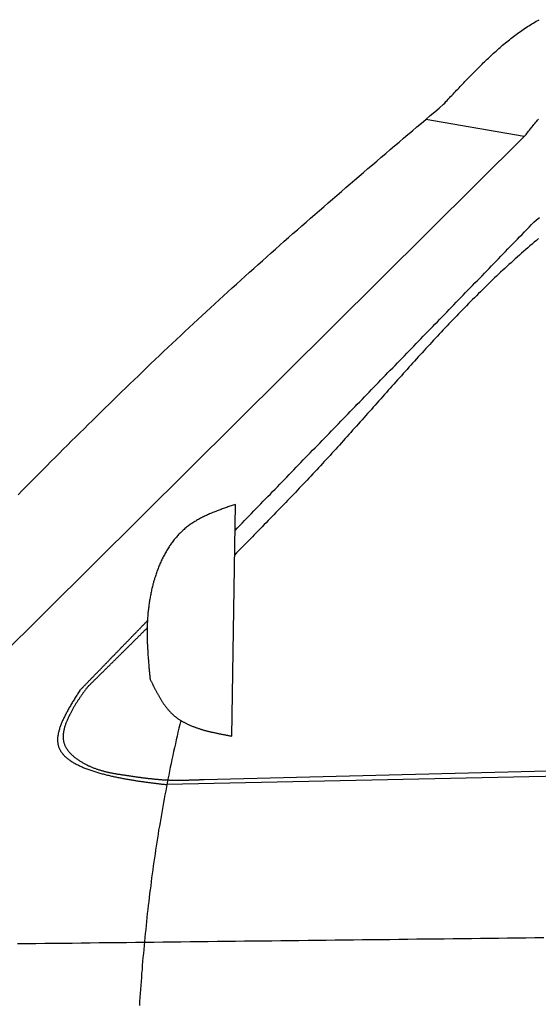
# Model space of a CAD drawing. Extents: x 1073 to 6773, y 5741 to 12416.
# Tile 34 of 55: x 2524 to 3063, y 9082 to 10107. Entities that reach past the tile are written whole.
import ezdxf

# ---------------------------------------------------------------- set-up
doc = ezdxf.new("R2010")
doc.units = 0
doc.layers.add('CAR', color=10, linetype='CONTINUOUS')

msp = doc.modelspace()

# ---------------------------------------------------------------- linework, layer by layer
at = {"layer": 'CAR'}
for p, q in [((3048.4, 9985), (2946, 10002.9)), ((2383, 9324.7), (3048.4, 9985)), ((2744.1, 9361.2), (2748, 9602.3)), ((4447.6, 9349.3), (2676.6, 9310.7)), ((2715.5, 9316.1), (3747.8, 9341.7))]:
    msp.add_line(p, q, dxfattribs=at)
for points in [[(2964.5, 10018.7, 0), (2965.8, 10020, 0), (2967, 10021.4, 0), (2968.2, 10022.7, 0), (2969.4, 10024, 0), (2970.7, 10025.3, 0), (2971.9, 10026.6, 0), (2973.2, 10027.9, 0), (2974.4, 10029.3, 0), (2975.6, 10030.6, 0), (2976.9, 10031.9, 0), (2978.1, 10033.2, 0), (2979.3, 10034.5, 0), (2980.6, 10035.8, 0), (2981.8, 10037.1, 0), (2983.1, 10038.4, 0), (2984.3, 10039.7, 0), (2985.6, 10041, 0), (2986.8, 10042.4, 0), (2988.1, 10043.7, 0), (2989.3, 10045, 0), (2990.6, 10046.3, 0), (2991.8, 10047.6, 0), (2993.1, 10048.8, 0), (2994.4, 10050.1, 0), (2995.7, 10051.4, 0), (2996.9, 10052.7, 0), (2998.2, 10054, 0), (2999.5, 10055.3, 0), (3000.8, 10056.6, 0), (3002.1, 10057.9, 0), (3003.3, 10059.1, 0), (3004.6, 10060.4, 0), (3005.9, 10061.7, 0), (3007.2, 10062.9, 0), (3008.6, 10064.2, 0), (3009.9, 10065.5, 0), (3011.2, 10066.7, 0), (3012.5, 10068, 0), (3013.8, 10069.2, 0), (3015.2, 10070.5, 0), (3016.5, 10071.7, 0), (3017.9, 10072.9, 0), (3019.2, 10074.1, 0), (3020.6, 10075.4, 0), (3021.9, 10076.6, 0), (3023.3, 10077.8, 0), (3024.7, 10079, 0), (3026, 10080.1, 0), (3027.4, 10081.3, 0), (3028.8, 10082.5, 0), (3030.2, 10083.6, 0), (3031.6, 10084.8, 0), (3033, 10085.9, 0), (3034.4, 10087, 0), (3035.8, 10088.1, 0), (3037.3, 10089.2, 0), (3038.7, 10090.3, 0), (3040.1, 10091.4, 0), (3041.6, 10092.5, 0), (3043, 10093.5, 0), (3044.5, 10094.5, 0), (3045.9, 10095.6, 0), (3047.4, 10096.6, 0), (3048.9, 10097.6, 0), (3050.4, 10098.5, 0), (3051.9, 10099.5, 0), (3053.4, 10100.4, 0), (3054.9, 10101.4, 0), (3056.4, 10102.3, 0), (3057.9, 10103.2, 0), (3059.4, 10104.1, 0), (3061, 10105, 0), (3062.5, 10105.8, 0), (3064.1, 10106.7, 0)], [(2521.8, 9612.3, 0), (2526.1, 9616.6, 0), (2530.3, 9621, 0), (2534.6, 9625.3, 0), (2538.9, 9629.6, 0), (2543.2, 9633.9, 0), (2547.5, 9638.2, 0), (2551.7, 9642.5, 0), (2556, 9646.8, 0), (2560.3, 9651.1, 0), (2564.6, 9655.4, 0), (2568.9, 9659.7, 0), (2573.2, 9664, 0), (2577.5, 9668.3, 0), (2581.8, 9672.5, 0), (2586.2, 9676.8, 0), (2590.5, 9681.1, 0), (2594.8, 9685.4, 0), (2599.1, 9689.6, 0), (2603.4, 9693.9, 0), (2607.8, 9698.1, 0), (2612.1, 9702.4, 0), (2616.5, 9706.6, 0), (2620.8, 9710.9, 0), (2625.2, 9715.1, 0), (2629.5, 9719.3, 0), (2633.9, 9723.5, 0), (2638.2, 9727.8, 0), (2642.6, 9732, 0), (2647, 9736.2, 0), (2651.4, 9740.4, 0), (2655.8, 9744.6, 0), (2660.1, 9748.8, 0), (2664.5, 9753, 0), (2668.9, 9757.2, 0), (2673.3, 9761.3, 0), (2677.7, 9765.5, 0), (2682.2, 9769.7, 0), (2686.6, 9773.9, 0), (2691, 9778, 0), (2695.4, 9782.2, 0), (2699.8, 9786.3, 0), (2704.3, 9790.5, 0), (2708.7, 9794.6, 0), (2713.2, 9798.7, 0), (2717.6, 9802.8, 0), (2722.1, 9807, 0), (2726.6, 9811.1, 0), (2731, 9815.2, 0), (2735.5, 9819.3, 0), (2740, 9823.4, 0), (2744.5, 9827.5, 0), (2749, 9831.5, 0), (2753.5, 9835.6, 0), (2758, 9839.7, 0), (2762.5, 9843.8, 0), (2767, 9847.8, 0), (2771.5, 9851.9, 0), (2776, 9855.9, 0), (2780.6, 9860, 0), (2785.1, 9864, 0), (2789.6, 9868, 0), (2794.2, 9872, 0), (2798.7, 9876.1, 0), (2803.3, 9880.1, 0), (2807.8, 9884.1, 0), (2812.4, 9888.1, 0), (2817, 9892.1, 0), (2821.6, 9896.1, 0), (2826.1, 9900.1, 0), (2830.7, 9904.1, 0), (2835.3, 9908.1, 0), (2839.9, 9912.1, 0), (2844.5, 9916, 0), (2849.1, 9920, 0), (2853.7, 9924, 0), (2858.2, 9928, 0), (2862.8, 9931.9, 0), (2867.4, 9935.9, 0), (2872.1, 9939.9, 0), (2876.7, 9943.8, 0), (2881.3, 9947.8, 0), (2885.9, 9951.7, 0), (2890.5, 9955.7, 0), (2895.1, 9959.6, 0), (2899.7, 9963.6, 0), (2904.4, 9967.5, 0), (2909, 9971.5, 0), (2913.6, 9975.4, 0), (2918.2, 9979.4, 0), (2922.9, 9983.3, 0), (2927.5, 9987.2, 0), (2932.1, 9991.2, 0), (2936.7, 9995.1, 0), (2941.4, 9999, 0), (2946, 10003, 0), (2950.6, 10006.9, 0), (2955.3, 10010.8, 0), (2959.9, 10014.8, 0), (2964.5, 10018.7, 0)], [(3048.4, 9985, 0), (3049.3, 9986.1, 0), (3050.3, 9987.3, 0), (3051.2, 9988.4, 0), (3052.1, 9989.6, 0), (3053, 9990.7, 0), (3053.9, 9991.9, 0), (3054.9, 9993, 0), (3055.8, 9994.2, 0), (3056.7, 9995.3, 0), (3057.7, 9996.5, 0), (3058.6, 9997.6, 0), (3059.5, 9998.8, 0), (3060.4, 9999.9, 0), (3061.4, 10001, 0), (3062.3, 10002.2, 0), (3063.2, 10003.3, 0)], [(3058.4, 9895.9, 0), (3061.3, 9898.3, 0), (3064.2, 9900.7, 0)], [(2747.6, 9575.3, 0), (2750, 9577.8, 0), (2752.5, 9580.3, 0), (2754.9, 9582.8, 0), (2757.3, 9585.4, 0), (2759.8, 9587.9, 0), (2762.2, 9590.4, 0), (2764.7, 9592.9, 0), (2767.1, 9595.5, 0), (2769.6, 9598, 0), (2772, 9600.5, 0), (2774.5, 9603, 0), (2776.9, 9605.5, 0), (2779.4, 9608.1, 0), (2781.8, 9610.6, 0), (2784.3, 9613.1, 0), (2786.7, 9615.6, 0), (2789.2, 9618.2, 0), (2791.6, 9620.7, 0), (2794.1, 9623.2, 0), (2796.5, 9625.8, 0), (2799, 9628.3, 0), (2801.4, 9630.8, 0), (2803.9, 9633.3, 0), (2806.3, 9635.9, 0), (2808.8, 9638.4, 0), (2811.2, 9640.9, 0), (2813.7, 9643.4, 0), (2816.1, 9646, 0), (2818.6, 9648.5, 0), (2821, 9651, 0), (2823.4, 9653.5, 0), (2825.9, 9656, 0), (2828.3, 9658.6, 0), (2830.8, 9661.1, 0), (2833.2, 9663.6, 0), (2835.7, 9666.1, 0), (2838.1, 9668.7, 0), (2840.6, 9671.2, 0), (2843, 9673.7, 0), (2845.5, 9676.2, 0), (2847.9, 9678.8, 0), (2850.4, 9681.3, 0), (2852.8, 9683.8, 0), (2855.3, 9686.3, 0), (2857.7, 9688.9, 0), (2860.2, 9691.4, 0), (2862.6, 9693.9, 0), (2865.1, 9696.4, 0), (2867.5, 9699, 0), (2869.9, 9701.5, 0), (2872.4, 9704, 0), (2874.8, 9706.5, 0), (2877.3, 9709.1, 0), (2879.7, 9711.6, 0), (2882.2, 9714.1, 0), (2884.6, 9716.6, 0), (2887.1, 9719.2, 0), (2889.5, 9721.7, 0), (2892, 9724.2, 0), (2894.4, 9726.7, 0), (2896.9, 9729.3, 0), (2899.3, 9731.8, 0), (2901.8, 9734.3, 0), (2904.2, 9736.8, 0), (2906.7, 9739.4, 0), (2909.1, 9741.9, 0), (2911.6, 9744.4, 0), (2914, 9746.9, 0), (2916.5, 9749.5, 0), (2918.9, 9752, 0), (2921.3, 9754.5, 0), (2923.8, 9757, 0), (2926.2, 9759.5, 0), (2928.7, 9762.1, 0), (2931.1, 9764.6, 0), (2933.6, 9767.1, 0), (2936, 9769.6, 0), (2938.5, 9772.2, 0), (2940.9, 9774.7, 0), (2943.4, 9777.2, 0), (2945.8, 9779.8, 0), (2948.3, 9782.3, 0), (2950.7, 9784.8, 0), (2953.2, 9787.3, 0), (2955.6, 9789.8, 0), (2958.1, 9792.4, 0), (2960.5, 9794.9, 0), (2963, 9797.4, 0), (2965.4, 9799.9, 0), (2967.9, 9802.5, 0), (2970.3, 9805, 0), (2972.8, 9807.5, 0), (2975.2, 9810, 0), (2977.7, 9812.6, 0), (2980.1, 9815.1, 0), (2982.6, 9817.6, 0), (2985, 9820.1, 0), (2987.4, 9822.7, 0), (2989.9, 9825.2, 0), (2992.3, 9827.7, 0), (2994.8, 9830.2, 0), (2997.2, 9832.8, 0), (2999.7, 9835.3, 0), (3002.1, 9837.8, 0), (3004.6, 9840.3, 0), (3007, 9842.9, 0), (3009.5, 9845.4, 0), (3011.9, 9847.9, 0), (3014.4, 9850.4, 0), (3016.8, 9853, 0), (3019.3, 9855.5, 0), (3021.7, 9858, 0), (3024.2, 9860.5, 0), (3026.6, 9863.1, 0), (3029.1, 9865.6, 0), (3031.5, 9868.1, 0), (3033.9, 9870.6, 0), (3036.4, 9873.1, 0), (3038.8, 9875.7, 0), (3041.3, 9878.2, 0), (3043.7, 9880.7, 0), (3046.2, 9883.2, 0), (3048.6, 9885.8, 0), (3051.1, 9888.3, 0), (3053.5, 9890.8, 0), (3056, 9893.4, 0), (3058.4, 9895.9, 0)], [(3063.4, 9878.9, 0), (3061.2, 9877, 0), (3058.9, 9875.1, 0), (3056.7, 9873.2, 0), (3054.4, 9871.3, 0), (3052.2, 9869.4, 0), (3050, 9867.5, 0), (3047.8, 9865.5, 0), (3045.6, 9863.6, 0), (3043.4, 9861.7, 0), (3041.2, 9859.7, 0), (3039, 9857.8, 0), (3036.8, 9855.8, 0), (3034.7, 9853.8, 0), (3032.5, 9851.9, 0), (3030.3, 9849.9, 0), (3028.2, 9847.9, 0), (3026.1, 9845.9, 0), (3023.9, 9843.9, 0), (3021.8, 9841.9, 0), (3019.6, 9839.9, 0), (3017.5, 9837.9, 0), (3015.4, 9835.9, 0), (3013.3, 9833.8, 0), (3011.2, 9831.8, 0), (3009.1, 9829.8, 0), (3007, 9827.7, 0), (3004.9, 9825.7, 0), (3002.8, 9823.6, 0), (3000.7, 9821.6, 0), (2998.7, 9819.5, 0), (2996.6, 9817.4, 0), (2994.5, 9815.4, 0), (2992.5, 9813.3, 0), (2990.4, 9811.2, 0), (2988.4, 9809.1, 0), (2986.3, 9807, 0), (2984.3, 9804.9, 0), (2982.2, 9802.8, 0), (2980.2, 9800.7, 0), (2978.2, 9798.6, 0), (2976.1, 9796.5, 0), (2974.1, 9794.4, 0), (2972.1, 9792.3, 0), (2970.1, 9790.2, 0), (2968.1, 9788, 0), (2966.1, 9785.9, 0), (2964.1, 9783.8, 0), (2962.1, 9781.6, 0), (2960.1, 9779.5, 0), (2958.1, 9777.4, 0), (2956.1, 9775.2, 0), (2954.1, 9773.1, 0), (2952.1, 9770.9, 0), (2950.1, 9768.8, 0), (2948.1, 9766.6, 0), (2946.1, 9764.5, 0), (2944.2, 9762.3, 0), (2942.2, 9760.1, 0), (2940.2, 9758, 0), (2938.2, 9755.8, 0), (2936.3, 9753.6, 0), (2934.3, 9751.5, 0), (2932.3, 9749.3, 0), (2930.4, 9747.1, 0), (2928.4, 9745, 0), (2926.5, 9742.8, 0), (2924.5, 9740.6, 0), (2922.6, 9738.4, 0), (2920.6, 9736.2, 0), (2918.6, 9734.1, 0), (2916.7, 9731.9, 0), (2914.7, 9729.7, 0), (2912.8, 9727.5, 0), (2910.8, 9725.3, 0), (2908.9, 9723.1, 0), (2906.9, 9721, 0), (2905, 9718.8, 0), (2903, 9716.6, 0), (2901.1, 9714.4, 0), (2899.2, 9712.2, 0), (2897.2, 9710, 0), (2895.2, 9707.8, 0), (2893.3, 9705.6, 0), (2891.4, 9703.4, 0), (2889.4, 9701.2, 0), (2887.5, 9699.1, 0), (2885.5, 9696.9, 0), (2883.6, 9694.7, 0), (2881.6, 9692.5, 0), (2879.7, 9690.3, 0), (2877.7, 9688.1, 0), (2875.8, 9685.9, 0), (2873.8, 9683.8, 0), (2871.9, 9681.6, 0), (2869.9, 9679.4, 0), (2868, 9677.2, 0), (2866, 9675, 0), (2864.1, 9672.9, 0), (2862.1, 9670.7, 0), (2860.1, 9668.5, 0), (2858.2, 9666.3, 0), (2856.2, 9664.1, 0), (2854.2, 9662, 0), (2852.3, 9659.8, 0), (2850.3, 9657.6, 0), (2848.3, 9655.5, 0), (2846.4, 9653.3, 0), (2844.4, 9651.2, 0), (2842.4, 9649, 0), (2840.4, 9646.9, 0), (2838.4, 9644.7, 0), (2836.4, 9642.5, 0), (2834.5, 9640.4, 0), (2832.5, 9638.2, 0), (2830.5, 9636.1, 0), (2828.5, 9634, 0), (2826.5, 9631.8, 0), (2824.5, 9629.7, 0), (2822.5, 9627.6, 0), (2820.5, 9625.4, 0), (2818.5, 9623.3, 0), (2816.4, 9621.2, 0), (2814.4, 9619.1, 0), (2812.4, 9617, 0), (2810.4, 9614.8, 0), (2808.4, 9612.7, 0), (2806.3, 9610.6, 0), (2804.3, 9608.5, 0), (2802.3, 9606.4, 0), (2800.3, 9604.3, 0), (2798.2, 9602.2, 0), (2796.2, 9600, 0), (2794.2, 9598, 0), (2792.2, 9595.8, 0), (2790.1, 9593.7, 0), (2788.1, 9591.6, 0), (2786, 9589.5, 0), (2784, 9587.5, 0), (2782, 9585.4, 0), (2779.9, 9583.2, 0), (2777.9, 9581.2, 0), (2775.8, 9579.1, 0), (2773.8, 9577, 0), (2771.7, 9574.9, 0), (2769.7, 9572.8, 0), (2767.6, 9570.7, 0), (2765.6, 9568.6, 0), (2763.6, 9566.5, 0), (2761.5, 9564.4, 0), (2759.4, 9562.4, 0), (2757.4, 9560.3, 0), (2755.3, 9558.2, 0), (2753.3, 9556.1, 0), (2751.2, 9554, 0), (2749.2, 9551.9, 0), (2747.2, 9549.8, 0)], [(2748, 9602.3, 0), (2746.9, 9601.9, 0), (2745.7, 9601.5, 0), (2744.6, 9601.1, 0), (2743.4, 9600.8, 0), (2742.3, 9600.4, 0), (2741.2, 9600, 0), (2740, 9599.6, 0), (2738.9, 9599.2, 0), (2737.8, 9598.8, 0), (2736.6, 9598.4, 0), (2735.5, 9598, 0), (2734.3, 9597.6, 0), (2733.2, 9597.1, 0), (2732.1, 9596.7, 0), (2731, 9596.3, 0), (2729.9, 9595.9, 0), (2728.8, 9595.5, 0), (2727.7, 9595, 0), (2726.5, 9594.6, 0), (2725.4, 9594.2, 0), (2724.3, 9593.7, 0), (2723.2, 9593.3, 0), (2722.2, 9592.8, 0), (2721.1, 9592.3, 0), (2720, 9591.9, 0), (2718.9, 9591.4, 0), (2717.9, 9590.9, 0), (2716.8, 9590.4, 0), (2715.8, 9589.9, 0), (2714.7, 9589.4, 0), (2713.7, 9588.9, 0), (2712.6, 9588.4, 0), (2711.6, 9587.8, 0), (2710.6, 9587.3, 0), (2709.6, 9586.7, 0), (2708.6, 9586.1, 0), (2707.6, 9585.6, 0), (2706.6, 9585, 0), (2705.6, 9584.4, 0), (2704.6, 9583.8, 0), (2703.7, 9583.2, 0), (2702.7, 9582.5, 0), (2701.8, 9581.9, 0), (2700.8, 9581.3, 0), (2699.9, 9580.6, 0), (2699, 9579.9, 0), (2698.1, 9579.2, 0), (2697.2, 9578.5, 0), (2696.3, 9577.8, 0), (2695.4, 9577.1, 0), (2694.6, 9576.3, 0), (2693.7, 9575.6, 0), (2692.9, 9574.8, 0), (2692.1, 9574, 0), (2691.2, 9573.2, 0), (2690.4, 9572.4, 0), (2689.6, 9571.6, 0), (2688.8, 9570.8, 0), (2688.1, 9570, 0), (2687.3, 9569.1, 0), (2686.5, 9568.2, 0), (2685.8, 9567.4, 0), (2685, 9566.5, 0), (2684.3, 9565.6, 0), (2683.6, 9564.6, 0), (2682.9, 9563.7, 0), (2682.2, 9562.8, 0), (2681.5, 9561.9, 0), (2680.8, 9560.9, 0), (2680.2, 9560, 0), (2679.5, 9559, 0), (2678.9, 9558, 0), (2678.2, 9557, 0), (2677.6, 9556, 0), (2677, 9555, 0), (2676.4, 9554, 0), (2675.8, 9553, 0), (2675.2, 9551.9, 0), (2674.6, 9550.9, 0), (2674.1, 9549.9, 0), (2673.5, 9548.8, 0), (2672.9, 9547.7, 0), (2672.4, 9546.7, 0), (2671.9, 9545.6, 0), (2671.3, 9544.5, 0), (2670.8, 9543.4, 0), (2670.3, 9542.3, 0), (2669.8, 9541.2, 0), (2669.4, 9540.1, 0), (2668.9, 9539, 0), (2668.4, 9537.9, 0), (2668, 9536.8, 0), (2667.5, 9535.6, 0), (2667.1, 9534.5, 0), (2666.7, 9533.4, 0), (2666.2, 9532.2, 0), (2665.8, 9531, 0), (2665.4, 9529.9, 0), (2665.1, 9528.7, 0), (2664.7, 9527.6, 0), (2664.3, 9526.4, 0), (2663.9, 9525.2, 0), (2663.6, 9524.1, 0), (2663.2, 9522.9, 0), (2662.9, 9521.7, 0), (2662.6, 9520.5, 0), (2662.2, 9519.3, 0), (2661.9, 9518.2, 0), (2661.6, 9517, 0), (2661.3, 9515.8, 0), (2661.1, 9514.6, 0), (2660.8, 9513.4, 0), (2660.5, 9512.2, 0), (2660.3, 9511, 0), (2660, 9509.8, 0), (2659.8, 9508.6, 0), (2659.5, 9507.4, 0), (2659.3, 9506.2, 0), (2659.1, 9505, 0), (2658.9, 9503.8, 0), (2658.7, 9502.6, 0), (2658.5, 9501.4, 0), (2658.3, 9500.2, 0), (2658.1, 9499, 0), (2658, 9497.8, 0), (2657.8, 9496.6, 0), (2657.7, 9495.4, 0), (2657.5, 9494.2, 0), (2657.4, 9493, 0), (2657.2, 9491.8, 0), (2657.1, 9490.6, 0), (2657, 9489.5, 0), (2656.9, 9488.3, 0), (2656.8, 9487.1, 0), (2656.7, 9485.9, 0), (2656.6, 9484.7, 0), (2656.6, 9483.5, 0), (2656.5, 9482.3, 0), (2656.4, 9481.2, 0), (2656.4, 9480, 0), (2656.3, 9478.8, 0), (2656.3, 9477.6, 0), (2656.2, 9476.4, 0), (2656.2, 9475.3, 0), (2656.2, 9474.1, 0), (2656.1, 9472.9, 0), (2656.1, 9471.8, 0), (2656.1, 9470.6, 0), (2656.1, 9469.4, 0), (2656.1, 9468.2, 0), (2656.1, 9467.1, 0), (2656.1, 9465.9, 0), (2656.1, 9464.7, 0), (2656.2, 9463.6, 0), (2656.2, 9462.4, 0), (2656.2, 9461.2, 0), (2656.2, 9460.1, 0), (2656.3, 9458.9, 0), (2656.3, 9457.7, 0), (2656.4, 9456.6, 0), (2656.4, 9455.4, 0), (2656.5, 9454.2, 0), (2656.5, 9453.1, 0), (2656.6, 9451.9, 0), (2656.7, 9450.8, 0), (2656.7, 9449.6, 0), (2656.8, 9448.5, 0), (2656.9, 9447.3, 0), (2656.9, 9446.1, 0), (2657, 9445, 0), (2657.1, 9443.8, 0), (2657.2, 9442.7, 0), (2657.3, 9441.5, 0), (2657.4, 9440.4, 0), (2657.4, 9439.2, 0), (2657.5, 9438, 0), (2657.6, 9436.9, 0), (2657.7, 9435.7, 0), (2657.8, 9434.6, 0), (2657.9, 9433.4, 0), (2658, 9432.3, 0), (2658.1, 9431.1, 0), (2658.2, 9430, 0), (2658.3, 9428.8, 0), (2658.4, 9427.7, 0), (2658.5, 9426.5, 0), (2658.7, 9425.4, 0), (2658.8, 9424.2, 0), (2658.9, 9423, 0), (2659, 9421.9, 0), (2659.1, 9420.7, 0)], [(2586, 9408.6, 0), (2586.5, 9409.2, 0), (2587.1, 9409.7, 0), (2587.6, 9410.3, 0), (2588.2, 9410.9, 0), (2588.7, 9411.5, 0), (2589.3, 9412, 0), (2589.8, 9412.6, 0), (2590.4, 9413.2, 0), (2591, 9413.7, 0), (2591.5, 9414.3, 0), (2592.1, 9414.9, 0), (2592.6, 9415.5, 0), (2593.2, 9416, 0), (2593.7, 9416.6, 0), (2594.3, 9417.2, 0), (2594.8, 9417.8, 0), (2595.4, 9418.3, 0), (2595.9, 9418.9, 0), (2596.5, 9419.5, 0), (2597.1, 9420, 0), (2597.6, 9420.6, 0), (2598.2, 9421.2, 0), (2598.7, 9421.8, 0), (2599.3, 9422.3, 0), (2599.8, 9422.9, 0), (2600.4, 9423.5, 0), (2600.9, 9424, 0), (2601.5, 9424.6, 0), (2602.1, 9425.2, 0), (2602.6, 9425.8, 0), (2603.2, 9426.3, 0), (2603.7, 9426.9, 0), (2604.3, 9427.5, 0), (2604.8, 9428, 0), (2605.4, 9428.6, 0), (2605.9, 9429.2, 0), (2606.5, 9429.8, 0), (2607.1, 9430.3, 0), (2607.6, 9430.9, 0), (2608.2, 9431.5, 0), (2608.7, 9432, 0), (2609.3, 9432.6, 0), (2609.8, 9433.2, 0), (2610.4, 9433.8, 0), (2610.9, 9434.3, 0), (2611.5, 9434.9, 0), (2612, 9435.5, 0), (2612.6, 9436.1, 0), (2613.2, 9436.6, 0), (2613.7, 9437.2, 0), (2614.3, 9437.8, 0), (2614.8, 9438.4, 0), (2615.4, 9438.9, 0), (2615.9, 9439.5, 0), (2616.5, 9440.1, 0), (2617, 9440.6, 0), (2617.6, 9441.2, 0), (2618.1, 9441.8, 0), (2618.7, 9442.4, 0), (2619.2, 9442.9, 0), (2619.8, 9443.5, 0), (2620.4, 9444.1, 0), (2620.9, 9444.6, 0), (2621.5, 9445.2, 0), (2622, 9445.8, 0), (2622.6, 9446.4, 0), (2623.1, 9446.9, 0), (2623.7, 9447.5, 0), (2624.2, 9448.1, 0), (2624.8, 9448.6, 0), (2625.3, 9449.2, 0), (2625.9, 9449.8, 0), (2626.5, 9450.4, 0), (2627, 9450.9, 0), (2627.6, 9451.5, 0), (2628.1, 9452.1, 0), (2628.7, 9452.6, 0), (2629.2, 9453.2, 0), (2629.8, 9453.8, 0), (2630.3, 9454.4, 0), (2630.9, 9454.9, 0), (2631.5, 9455.5, 0), (2632, 9456.1, 0), (2632.6, 9456.7, 0), (2633.1, 9457.2, 0), (2633.7, 9457.8, 0), (2634.2, 9458.4, 0), (2634.8, 9459, 0), (2635.3, 9459.5, 0), (2635.9, 9460.1, 0), (2636.4, 9460.7, 0), (2637, 9461.2, 0), (2637.6, 9461.8, 0), (2638.1, 9462.4, 0), (2638.7, 9463, 0), (2639.2, 9463.5, 0), (2639.8, 9464.1, 0), (2640.3, 9464.7, 0), (2640.9, 9465.2, 0), (2641.4, 9465.8, 0), (2642, 9466.4, 0), (2642.6, 9467, 0), (2643.1, 9467.5, 0), (2643.7, 9468.1, 0), (2644.2, 9468.7, 0), (2644.8, 9469.2, 0), (2645.3, 9469.8, 0), (2645.9, 9470.4, 0), (2646.4, 9471, 0), (2647, 9471.5, 0), (2647.6, 9472.1, 0), (2648.1, 9472.7, 0), (2648.7, 9473.2, 0), (2649.2, 9473.8, 0), (2649.8, 9474.4, 0), (2650.3, 9475, 0), (2650.9, 9475.5, 0), (2651.4, 9476.1, 0), (2652, 9476.7, 0), (2652.5, 9477.3, 0), (2653.1, 9477.8, 0), (2653.7, 9478.4, 0), (2654.2, 9479, 0), (2654.8, 9479.5, 0), (2655.3, 9480.1, 0), (2655.9, 9480.7, 0), (2656.4, 9481.3, 0)], [(2593.7, 9411.8, 0), (2594, 9412.2, 0), (2594.4, 9412.6, 0), (2594.8, 9413, 0), (2595.2, 9413.3, 0), (2595.6, 9413.7, 0), (2596, 9414.1, 0), (2596.4, 9414.5, 0), (2596.8, 9414.9, 0), (2597.2, 9415.3, 0), (2597.6, 9415.7, 0), (2598, 9416.1, 0), (2598.4, 9416.5, 0), (2598.8, 9416.8, 0), (2599.2, 9417.2, 0), (2599.6, 9417.6, 0), (2599.9, 9418, 0), (2600.3, 9418.4, 0), (2600.7, 9418.8, 0), (2601.1, 9419.2, 0), (2601.5, 9419.6, 0), (2601.9, 9420, 0), (2602.3, 9420.3, 0), (2602.7, 9420.7, 0), (2603.1, 9421.1, 0), (2603.5, 9421.5, 0), (2603.9, 9421.9, 0), (2604.3, 9422.3, 0), (2604.7, 9422.7, 0), (2605.1, 9423.1, 0), (2605.5, 9423.5, 0), (2605.9, 9423.8, 0), (2606.2, 9424.2, 0), (2606.7, 9424.6, 0), (2607, 9425, 0), (2607.4, 9425.4, 0), (2607.8, 9425.8, 0), (2608.2, 9426.2, 0), (2608.6, 9426.6, 0), (2609, 9427, 0), (2609.4, 9427.4, 0), (2609.8, 9427.7, 0), (2610.2, 9428.1, 0), (2610.6, 9428.5, 0), (2611, 9428.9, 0), (2611.4, 9429.3, 0), (2611.8, 9429.7, 0), (2612.2, 9430.1, 0), (2612.6, 9430.5, 0), (2612.9, 9430.9, 0), (2613.3, 9431.2, 0), (2613.7, 9431.6, 0), (2614.1, 9432, 0), (2614.5, 9432.4, 0), (2614.9, 9432.8, 0), (2615.3, 9433.2, 0), (2615.7, 9433.6, 0), (2616.1, 9434, 0), (2616.5, 9434.4, 0), (2616.9, 9434.7, 0), (2617.3, 9435.1, 0), (2617.7, 9435.5, 0), (2618.1, 9435.9, 0), (2618.5, 9436.3, 0), (2618.8, 9436.7, 0), (2619.2, 9437.1, 0), (2619.6, 9437.5, 0), (2620, 9437.9, 0), (2620.4, 9438.2, 0), (2620.8, 9438.6, 0), (2621.2, 9439, 0), (2621.6, 9439.4, 0), (2622, 9439.8, 0), (2622.4, 9440.2, 0), (2622.8, 9440.6, 0), (2623.2, 9441, 0), (2623.6, 9441.4, 0), (2624, 9441.8, 0), (2624.4, 9442.1, 0), (2624.8, 9442.5, 0), (2625.1, 9442.9, 0), (2625.5, 9443.3, 0), (2625.9, 9443.7, 0), (2626.3, 9444.1, 0), (2626.7, 9444.5, 0), (2627.1, 9444.9, 0), (2627.5, 9445.3, 0), (2627.9, 9445.6, 0), (2628.3, 9446, 0), (2628.7, 9446.4, 0), (2629.1, 9446.8, 0), (2629.5, 9447.2, 0), (2629.9, 9447.6, 0), (2630.2, 9448, 0), (2630.7, 9448.4, 0), (2631, 9448.8, 0), (2631.4, 9449.1, 0), (2631.8, 9449.5, 0), (2632.2, 9449.9, 0), (2632.6, 9450.3, 0), (2633, 9450.7, 0), (2633.4, 9451.1, 0), (2633.8, 9451.5, 0), (2634.2, 9451.9, 0), (2634.6, 9452.3, 0), (2635, 9452.7, 0), (2635.4, 9453, 0), (2635.8, 9453.4, 0), (2636.2, 9453.8, 0), (2636.5, 9454.2, 0), (2636.9, 9454.6, 0), (2637.3, 9455, 0), (2637.7, 9455.4, 0), (2638.1, 9455.8, 0), (2638.5, 9456.2, 0), (2638.9, 9456.6, 0), (2639.3, 9457, 0), (2639.7, 9457.3, 0), (2640.1, 9457.7, 0), (2640.5, 9458.1, 0), (2640.9, 9458.5, 0), (2641.2, 9458.9, 0), (2641.6, 9459.3, 0), (2642, 9459.7, 0), (2642.4, 9460.1, 0), (2642.8, 9460.5, 0), (2643.2, 9460.9, 0), (2643.6, 9461.2, 0), (2644, 9461.6, 0), (2644.4, 9462, 0), (2644.8, 9462.4, 0), (2645.2, 9462.8, 0), (2645.6, 9463.2, 0), (2646, 9463.6, 0), (2646.3, 9464, 0), (2646.7, 9464.4, 0), (2647.1, 9464.8, 0), (2647.5, 9465.1, 0), (2647.9, 9465.5, 0), (2648.3, 9465.9, 0), (2648.7, 9466.3, 0), (2649.1, 9466.7, 0), (2649.5, 9467.1, 0), (2649.9, 9467.5, 0), (2650.3, 9467.9, 0), (2650.7, 9468.3, 0), (2651.1, 9468.7, 0), (2651.4, 9469.1, 0), (2651.8, 9469.5, 0), (2652.2, 9469.8, 0), (2652.6, 9470.2, 0), (2653, 9470.6, 0), (2653.4, 9471, 0), (2653.8, 9471.4, 0), (2654.2, 9471.8, 0), (2654.6, 9472.2, 0), (2655, 9472.6, 0), (2655.4, 9473, 0), (2655.8, 9473.4, 0), (2656.2, 9473.7, 0)], [(2659.1, 9420.7, 0), (2659.4, 9420.1, 0), (2659.7, 9419.4, 0), (2660, 9418.8, 0), (2660.3, 9418.1, 0), (2660.7, 9417.5, 0), (2661, 9416.9, 0), (2661.3, 9416.2, 0), (2661.6, 9415.6, 0), (2661.9, 9414.9, 0), (2662.2, 9414.3, 0), (2662.6, 9413.6, 0), (2662.9, 9413, 0), (2663.2, 9412.4, 0), (2663.5, 9411.7, 0), (2663.8, 9411.1, 0), (2664.2, 9410.4, 0), (2664.5, 9409.8, 0), (2664.8, 9409.2, 0), (2665.1, 9408.5, 0), (2665.5, 9407.9, 0), (2665.8, 9407.3, 0), (2666.1, 9406.7, 0), (2666.5, 9406, 0), (2666.8, 9405.4, 0), (2667.1, 9404.8, 0), (2667.5, 9404.2, 0), (2667.8, 9403.6, 0), (2668.2, 9403, 0), (2668.5, 9402.4, 0), (2668.9, 9401.8, 0), (2669.2, 9401.2, 0), (2669.6, 9400.6, 0), (2669.9, 9400, 0), (2670.3, 9399.4, 0), (2670.6, 9398.8, 0), (2671, 9398.2, 0), (2671.4, 9397.6, 0), (2671.8, 9397, 0), (2672.1, 9396.5, 0), (2672.5, 9395.9, 0), (2672.9, 9395.3, 0), (2673.3, 9394.8, 0), (2673.7, 9394.2, 0), (2674, 9393.7, 0), (2674.4, 9393.1, 0), (2674.8, 9392.6, 0), (2675.2, 9392, 0), (2675.7, 9391.5, 0), (2676.1, 9391, 0), (2676.5, 9390.5, 0), (2676.9, 9390, 0), (2677.3, 9389.4, 0), (2677.7, 9388.9, 0), (2678.2, 9388.4, 0), (2678.6, 9387.9, 0), (2679.1, 9387.4, 0), (2679.5, 9387, 0), (2679.9, 9386.5, 0), (2680.4, 9386, 0), (2680.9, 9385.5, 0), (2681.3, 9385.1, 0), (2681.8, 9384.6, 0), (2682.3, 9384.2, 0), (2682.8, 9383.7, 0), (2683.2, 9383.3, 0), (2683.7, 9382.9, 0), (2684.2, 9382.4, 0), (2684.7, 9382, 0), (2685.2, 9381.6, 0), (2685.7, 9381.2, 0), (2686.2, 9380.8, 0), (2686.8, 9380.4, 0), (2687.3, 9380, 0), (2687.8, 9379.6, 0), (2688.3, 9379.3, 0), (2688.9, 9378.9, 0), (2689.4, 9378.5, 0), (2690, 9378.2, 0), (2690.5, 9377.8, 0), (2691.1, 9377.5, 0), (2691.7, 9377.1, 0), (2692.2, 9376.8, 0), (2692.8, 9376.5, 0), (2693.3, 9376.1, 0), (2693.9, 9375.8, 0), (2694.5, 9375.5, 0), (2695.1, 9375.2, 0), (2695.7, 9374.9, 0), (2696.3, 9374.6, 0), (2696.9, 9374.3, 0), (2697.5, 9374, 0), (2698.1, 9373.7, 0), (2698.7, 9373.4, 0), (2699.3, 9373.1, 0), (2699.9, 9372.8, 0), (2700.5, 9372.6, 0), (2701.2, 9372.3, 0), (2701.8, 9372, 0), (2702.4, 9371.8, 0), (2703, 9371.5, 0), (2703.7, 9371.3, 0), (2704.3, 9371, 0), (2704.9, 9370.8, 0), (2705.6, 9370.5, 0), (2706.2, 9370.3, 0), (2706.9, 9370.1, 0), (2707.5, 9369.8, 0), (2708.2, 9369.6, 0), (2708.8, 9369.4, 0), (2709.5, 9369.2, 0), (2710.2, 9369, 0), (2710.8, 9368.7, 0), (2711.5, 9368.5, 0), (2712.2, 9368.3, 0), (2712.8, 9368.1, 0), (2713.5, 9367.9, 0), (2714.2, 9367.7, 0), (2714.9, 9367.5, 0), (2715.6, 9367.3, 0), (2716.3, 9367.1, 0), (2716.9, 9367, 0), (2717.6, 9366.8, 0), (2718.3, 9366.6, 0), (2719, 9366.4, 0), (2719.7, 9366.2, 0), (2720.4, 9366.1, 0), (2721.1, 9365.9, 0), (2721.8, 9365.7, 0), (2722.5, 9365.6, 0), (2723.2, 9365.4, 0), (2723.9, 9365.2, 0), (2724.6, 9365.1, 0), (2725.3, 9364.9, 0), (2726, 9364.8, 0), (2726.8, 9364.6, 0), (2727.5, 9364.4, 0), (2728.2, 9364.3, 0), (2728.9, 9364.1, 0), (2729.6, 9364, 0), (2730.3, 9363.8, 0), (2731.1, 9363.7, 0), (2731.8, 9363.5, 0), (2732.5, 9363.4, 0), (2733.2, 9363.2, 0), (2733.9, 9363.1, 0), (2734.7, 9363, 0), (2735.4, 9362.8, 0), (2736.1, 9362.7, 0), (2736.8, 9362.5, 0), (2737.6, 9362.4, 0), (2738.3, 9362.3, 0), (2739, 9362.1, 0), (2739.7, 9362, 0), (2740.4, 9361.9, 0), (2741.2, 9361.7, 0), (2741.9, 9361.6, 0), (2742.6, 9361.4, 0), (2743.4, 9361.3, 0), (2744.1, 9361.2, 0)], [(2586, 9408.6, 0), (2585.3, 9407.6, 0), (2584.7, 9406.6, 0), (2584.1, 9405.6, 0), (2583.5, 9404.6, 0), (2582.8, 9403.6, 0), (2582.2, 9402.6, 0), (2581.6, 9401.6, 0), (2581, 9400.6, 0), (2580.4, 9399.6, 0), (2579.8, 9398.6, 0), (2579.2, 9397.6, 0), (2578.6, 9396.7, 0), (2578, 9395.7, 0), (2577.4, 9394.7, 0), (2576.8, 9393.7, 0), (2576.2, 9392.7, 0), (2575.7, 9391.8, 0), (2575.1, 9390.8, 0), (2574.6, 9389.8, 0), (2574, 9388.8, 0), (2573.5, 9387.9, 0), (2572.9, 9386.9, 0), (2572.4, 9385.9, 0), (2571.9, 9385, 0), (2571.4, 9384, 0), (2570.9, 9383.1, 0), (2570.4, 9382.1, 0), (2570, 9381.2, 0), (2569.5, 9380.2, 0), (2569.1, 9379.3, 0), (2568.6, 9378.4, 0), (2568.2, 9377.4, 0), (2567.8, 9376.5, 0), (2567.4, 9375.6, 0), (2567, 9374.7, 0), (2566.7, 9373.8, 0), (2566.3, 9372.9, 0), (2566, 9372, 0), (2565.6, 9371.1, 0), (2565.3, 9370.2, 0), (2565, 9369.3, 0), (2564.8, 9368.4, 0), (2564.5, 9367.5, 0), (2564.3, 9366.7, 0), (2564.1, 9365.8, 0), (2563.8, 9364.9, 0), (2563.7, 9364.1, 0), (2563.5, 9363.2, 0), (2563.4, 9362.4, 0), (2563.2, 9361.6, 0), (2563.1, 9360.8, 0), (2563, 9360, 0), (2563, 9359.1, 0), (2562.9, 9358.3, 0), (2562.9, 9357.5, 0), (2562.9, 9356.8, 0), (2562.9, 9356, 0), (2563, 9355.2, 0), (2563.1, 9354.5, 0), (2563.2, 9353.7, 0), (2563.3, 9352.9, 0), (2563.4, 9352.2, 0), (2563.6, 9351.5, 0), (2563.8, 9350.8, 0), (2564, 9350, 0), (2564.3, 9349.3, 0), (2564.5, 9348.6, 0), (2564.8, 9348, 0), (2565.2, 9347.3, 0), (2565.5, 9346.6, 0), (2565.9, 9346, 0), (2566.3, 9345.3, 0), (2566.7, 9344.7, 0), (2567.2, 9344, 0), (2567.6, 9343.4, 0), (2568.1, 9342.8, 0), (2568.7, 9342.2, 0), (2569.2, 9341.6, 0), (2569.8, 9341, 0), (2570.3, 9340.4, 0), (2570.9, 9339.8, 0), (2571.6, 9339.3, 0), (2572.2, 9338.7, 0), (2572.9, 9338.1, 0), (2573.5, 9337.6, 0), (2574.2, 9337.1, 0), (2574.9, 9336.5, 0), (2575.7, 9336, 0), (2576.4, 9335.5, 0), (2577.2, 9335, 0), (2578, 9334.5, 0), (2578.8, 9334, 0), (2579.6, 9333.5, 0), (2580.4, 9333, 0), (2581.3, 9332.6, 0), (2582.1, 9332.1, 0), (2583, 9331.6, 0), (2583.9, 9331.2, 0), (2584.8, 9330.8, 0), (2585.7, 9330.3, 0), (2586.6, 9329.9, 0), (2587.6, 9329.5, 0), (2588.5, 9329.1, 0), (2589.5, 9328.6, 0), (2590.4, 9328.2, 0), (2591.4, 9327.9, 0), (2592.4, 9327.5, 0), (2593.4, 9327.1, 0), (2594.4, 9326.7, 0), (2595.4, 9326.3, 0), (2596.5, 9326, 0), (2597.5, 9325.6, 0), (2598.5, 9325.3, 0), (2599.6, 9324.9, 0), (2600.6, 9324.6, 0), (2601.7, 9324.2, 0), (2602.7, 9323.9, 0), (2603.8, 9323.6, 0), (2604.9, 9323.3, 0), (2606, 9323, 0), (2607, 9322.6, 0), (2608.1, 9322.4, 0), (2609.2, 9322, 0), (2610.3, 9321.8, 0), (2611.4, 9321.5, 0), (2612.5, 9321.2, 0), (2613.6, 9320.9, 0), (2614.7, 9320.6, 0), (2615.8, 9320.4, 0), (2616.9, 9320.1, 0), (2618, 9319.9, 0), (2619.1, 9319.6, 0), (2620.1, 9319.4, 0), (2621.2, 9319.1, 0), (2622.3, 9318.9, 0), (2623.4, 9318.7, 0), (2624.5, 9318.4, 0), (2625.6, 9318.2, 0), (2626.7, 9318, 0), (2627.7, 9317.8, 0), (2628.8, 9317.6, 0), (2629.9, 9317.4, 0), (2630.9, 9317.2, 0), (2632, 9317, 0), (2633, 9316.8, 0), (2634.1, 9316.6, 0), (2635.1, 9316.4, 0), (2636.1, 9316.2, 0), (2637.1, 9316, 0), (2638.2, 9315.9, 0), (2639.2, 9315.7, 0), (2640.2, 9315.5, 0), (2641.2, 9315.4, 0), (2642.2, 9315.2, 0), (2643.2, 9315, 0), (2644.1, 9314.9, 0), (2645.1, 9314.7, 0), (2646.1, 9314.6, 0), (2647.1, 9314.4, 0), (2648, 9314.3, 0), (2649, 9314.2, 0), (2649.9, 9314, 0), (2650.9, 9313.9, 0), (2651.9, 9313.8, 0), (2652.8, 9313.6, 0), (2653.8, 9313.5, 0), (2654.7, 9313.4, 0), (2655.6, 9313.2, 0), (2656.6, 9313.1, 0), (2657.5, 9313, 0), (2658.4, 9312.9, 0), (2659.3, 9312.8, 0), (2660.3, 9312.6, 0), (2661.2, 9312.5, 0), (2662.1, 9312.4, 0), (2663, 9312.3, 0), (2663.9, 9312.2, 0), (2664.9, 9312.1, 0), (2665.8, 9312, 0), (2666.7, 9311.9, 0), (2667.6, 9311.8, 0), (2668.5, 9311.6, 0), (2669.4, 9311.5, 0), (2670.3, 9311.4, 0), (2671.2, 9311.3, 0), (2672.1, 9311.2, 0), (2673, 9311.1, 0), (2673.9, 9311, 0), (2674.8, 9310.9, 0), (2675.7, 9310.8, 0), (2676.6, 9310.7, 0)], [(2593.7, 9411.8, 0), (2593.2, 9411.2, 0), (2592.8, 9410.6, 0), (2592.3, 9410, 0), (2591.9, 9409.4, 0), (2591.4, 9408.7, 0), (2591, 9408.1, 0), (2590.6, 9407.5, 0), (2590.1, 9406.9, 0), (2589.7, 9406.3, 0), (2589.2, 9405.7, 0), (2588.8, 9405, 0), (2588.4, 9404.4, 0), (2587.9, 9403.8, 0), (2587.5, 9403.2, 0), (2587.1, 9402.6, 0), (2586.7, 9402, 0), (2586.2, 9401.3, 0), (2585.8, 9400.7, 0), (2585.4, 9400.1, 0), (2584.9, 9399.4, 0), (2584.5, 9398.8, 0), (2584.1, 9398.2, 0), (2583.7, 9397.5, 0), (2583.3, 9396.9, 0), (2582.8, 9396.2, 0), (2582.4, 9395.6, 0), (2582, 9395, 0), (2581.6, 9394.3, 0), (2581.2, 9393.7, 0), (2580.8, 9393, 0), (2580.4, 9392.3, 0), (2580, 9391.7, 0), (2579.6, 9391, 0), (2579.2, 9390.3, 0), (2578.8, 9389.7, 0), (2578.5, 9389, 0), (2578.1, 9388.3, 0), (2577.7, 9387.6, 0), (2577.3, 9386.9, 0), (2577, 9386.2, 0), (2576.6, 9385.5, 0), (2576.2, 9384.8, 0), (2575.9, 9384.1, 0), (2575.5, 9383.4, 0), (2575.2, 9382.7, 0), (2574.8, 9382, 0), (2574.5, 9381.2, 0), (2574.1, 9380.5, 0), (2573.8, 9379.8, 0), (2573.5, 9379, 0), (2573.1, 9378.3, 0), (2572.8, 9377.5, 0), (2572.5, 9376.8, 0), (2572.2, 9376, 0), (2571.9, 9375.2, 0), (2571.6, 9374.5, 0), (2571.3, 9373.7, 0), (2571.1, 9373, 0), (2570.8, 9372.2, 0), (2570.6, 9371.4, 0), (2570.3, 9370.6, 0), (2570.1, 9369.9, 0), (2569.9, 9369.1, 0), (2569.7, 9368.3, 0), (2569.6, 9367.5, 0), (2569.4, 9366.8, 0), (2569.2, 9366, 0), (2569.1, 9365.2, 0), (2569, 9364.5, 0), (2568.9, 9363.7, 0), (2568.8, 9363, 0), (2568.8, 9362.2, 0), (2568.7, 9361.5, 0), (2568.7, 9360.7, 0), (2568.7, 9360, 0), (2568.8, 9359.2, 0), (2568.8, 9358.5, 0), (2568.9, 9357.8, 0), (2569, 9357, 0), (2569.1, 9356.3, 0), (2569.2, 9355.6, 0), (2569.4, 9354.9, 0), (2569.6, 9354.2, 0), (2569.8, 9353.5, 0), (2570, 9352.8, 0), (2570.3, 9352.1, 0), (2570.6, 9351.5, 0), (2570.9, 9350.8, 0), (2571.2, 9350.1, 0), (2571.6, 9349.5, 0), (2571.9, 9348.8, 0), (2572.3, 9348.2, 0), (2572.8, 9347.6, 0), (2573.2, 9346.9, 0), (2573.6, 9346.3, 0), (2574.1, 9345.7, 0), (2574.6, 9345.1, 0), (2575.1, 9344.5, 0), (2575.6, 9343.9, 0), (2576.1, 9343.4, 0), (2576.7, 9342.8, 0), (2577.2, 9342.2, 0), (2577.8, 9341.7, 0), (2578.4, 9341.1, 0), (2579, 9340.6, 0), (2579.6, 9340, 0), (2580.2, 9339.5, 0), (2580.9, 9339, 0), (2581.5, 9338.5, 0), (2582.2, 9338, 0), (2582.8, 9337.5, 0), (2583.5, 9337, 0), (2584.2, 9336.5, 0), (2584.9, 9336.1, 0), (2585.6, 9335.6, 0), (2586.3, 9335.2, 0), (2587, 9334.7, 0), (2587.7, 9334.3, 0), (2588.4, 9333.9, 0), (2589.1, 9333.4, 0), (2589.9, 9333, 0), (2590.6, 9332.6, 0), (2591.3, 9332.2, 0), (2592.1, 9331.9, 0), (2592.8, 9331.5, 0), (2593.5, 9331.1, 0), (2594.2, 9330.8, 0), (2595, 9330.4, 0), (2595.7, 9330.1, 0), (2596.5, 9329.8, 0), (2597.2, 9329.4, 0), (2597.9, 9329.1, 0), (2598.7, 9328.8, 0), (2599.4, 9328.5, 0), (2600.1, 9328.2, 0), (2600.9, 9327.9, 0), (2601.6, 9327.7, 0), (2602.3, 9327.4, 0), (2603.1, 9327.1, 0), (2603.8, 9326.9, 0), (2604.6, 9326.6, 0), (2605.3, 9326.4, 0), (2606, 9326.1, 0), (2606.8, 9325.9, 0), (2607.5, 9325.7, 0), (2608.2, 9325.5, 0), (2609, 9325.3, 0), (2609.7, 9325.1, 0), (2610.5, 9324.9, 0), (2611.2, 9324.7, 0), (2611.9, 9324.5, 0), (2612.7, 9324.3, 0), (2613.4, 9324.1, 0), (2614.2, 9323.9, 0), (2614.9, 9323.8, 0), (2615.7, 9323.6, 0), (2616.4, 9323.4, 0), (2617.2, 9323.3, 0), (2617.9, 9323.1, 0), (2618.6, 9323, 0), (2619.4, 9322.8, 0), (2620.1, 9322.7, 0), (2620.9, 9322.5, 0), (2621.6, 9322.4, 0), (2622.4, 9322.3, 0), (2623.1, 9322.1, 0), (2623.9, 9322, 0), (2624.6, 9321.9, 0), (2625.4, 9321.7, 0), (2626.1, 9321.6, 0), (2626.9, 9321.5, 0), (2627.6, 9321.4, 0), (2628.4, 9321.3, 0), (2629.1, 9321.1, 0), (2629.9, 9321, 0), (2630.6, 9320.9, 0), (2631.4, 9320.8, 0), (2632.1, 9320.7, 0), (2632.9, 9320.6, 0), (2633.6, 9320.5, 0), (2634.4, 9320.4, 0), (2635.1, 9320.2, 0), (2635.9, 9320.1, 0), (2636.6, 9320, 0), (2637.4, 9319.9, 0), (2638.2, 9319.8, 0), (2638.9, 9319.7, 0), (2639.7, 9319.6, 0), (2640.4, 9319.5, 0), (2641.2, 9319.4, 0), (2641.9, 9319.3, 0), (2642.7, 9319.1, 0), (2643.4, 9319, 0), (2644.2, 9318.9, 0), (2645, 9318.8, 0), (2645.7, 9318.7, 0), (2646.5, 9318.6, 0), (2647.2, 9318.5, 0), (2648, 9318.4, 0), (2648.8, 9318.3, 0), (2649.5, 9318.2, 0), (2650.3, 9318.1, 0), (2651.1, 9318, 0), (2651.8, 9317.9, 0), (2652.6, 9317.8, 0), (2653.3, 9317.7, 0), (2654.1, 9317.6, 0), (2654.9, 9317.5, 0), (2655.6, 9317.4, 0), (2656.4, 9317.3, 0), (2657.2, 9317.2, 0), (2657.9, 9317.1, 0), (2658.7, 9317, 0), (2659.5, 9317, 0), (2660.2, 9316.9, 0), (2661, 9316.8, 0), (2661.8, 9316.7, 0), (2662.5, 9316.6, 0), (2663.3, 9316.6, 0), (2664.1, 9316.5, 0), (2664.8, 9316.4, 0), (2665.6, 9316.3, 0), (2666.3, 9316.3, 0), (2667.1, 9316.2, 0), (2667.9, 9316.1, 0), (2668.7, 9316.1, 0), (2669.4, 9316, 0), (2670.2, 9315.9, 0), (2671, 9315.9, 0), (2671.7, 9315.8, 0), (2672.5, 9315.8, 0), (2673.3, 9315.7, 0), (2674, 9315.7, 0), (2674.8, 9315.6, 0), (2675.6, 9315.6, 0), (2676.3, 9315.5, 0), (2677.1, 9315.5, 0), (2677.9, 9315.5, 0), (2678.6, 9315.5, 0), (2679.4, 9315.4, 0), (2680.2, 9315.4, 0), (2680.9, 9315.4, 0), (2681.7, 9315.4, 0), (2682.5, 9315.3, 0), (2683.2, 9315.3, 0), (2684, 9315.3, 0), (2684.8, 9315.3, 0), (2685.5, 9315.3, 0), (2686.3, 9315.3, 0), (2687.1, 9315.3, 0), (2687.8, 9315.3, 0), (2688.6, 9315.3, 0), (2689.4, 9315.3, 0), (2690.2, 9315.3, 0), (2690.9, 9315.3, 0), (2691.7, 9315.3, 0), (2692.4, 9315.3, 0), (2693.2, 9315.3, 0), (2694, 9315.3, 0), (2694.8, 9315.3, 0), (2695.5, 9315.3, 0), (2696.3, 9315.4, 0), (2697.1, 9315.4, 0), (2697.8, 9315.4, 0), (2698.6, 9315.4, 0), (2699.4, 9315.4, 0), (2700.1, 9315.5, 0), (2700.9, 9315.5, 0), (2701.7, 9315.5, 0), (2702.4, 9315.5, 0), (2703.2, 9315.6, 0), (2704, 9315.6, 0), (2704.7, 9315.6, 0), (2705.5, 9315.6, 0), (2706.3, 9315.7, 0), (2707, 9315.7, 0), (2707.8, 9315.7, 0), (2708.6, 9315.8, 0), (2709.3, 9315.8, 0), (2710.1, 9315.8, 0), (2710.9, 9315.9, 0), (2711.7, 9315.9, 0), (2712.4, 9315.9, 0), (2713.2, 9316, 0), (2714, 9316, 0), (2714.7, 9316, 0), (2715.5, 9316.1, 0)], [(2691.1, 9377.5, 0), (2690.1, 9373.4, 0), (2689.2, 9369.4, 0), (2688.2, 9365.3, 0), (2687.3, 9361.2, 0), (2686.4, 9357.2, 0), (2685.5, 9353.1, 0), (2684.6, 9349, 0), (2683.7, 9345, 0), (2682.8, 9340.9, 0), (2681.9, 9336.8, 0), (2681.1, 9332.8, 0), (2680.2, 9328.7, 0), (2679.4, 9324.6, 0), (2678.6, 9320.5, 0), (2677.7, 9316.4, 0), (2676.9, 9312.4, 0), (2676.1, 9308.3, 0), (2675.4, 9304.2, 0), (2674.6, 9300.1, 0), (2673.8, 9296, 0), (2673.1, 9291.9, 0), (2672.3, 9287.8, 0), (2671.6, 9283.7, 0), (2670.9, 9279.6, 0), (2670.2, 9275.5, 0), (2669.5, 9271.4, 0), (2668.8, 9267.3, 0), (2668.1, 9263.2, 0), (2667.5, 9259.1, 0), (2666.8, 9255, 0), (2666.2, 9250.8, 0), (2665.5, 9246.7, 0), (2664.9, 9242.6, 0), (2664.3, 9238.5, 0), (2663.7, 9234.4, 0), (2663.1, 9230.2, 0), (2662.5, 9226.1, 0), (2662, 9222, 0), (2661.4, 9217.9, 0), (2660.8, 9213.7, 0), (2660.3, 9209.6, 0), (2659.8, 9205.5, 0), (2659.2, 9201.3, 0), (2658.7, 9197.2, 0), (2658.2, 9193, 0), (2657.7, 9188.9, 0), (2657.3, 9184.8, 0), (2656.8, 9180.6, 0), (2656.3, 9176.5, 0), (2655.9, 9172.3, 0), (2655.4, 9168.2, 0), (2655, 9164, 0), (2654.6, 9159.9, 0), (2654.1, 9155.7, 0), (2653.7, 9151.6, 0), (2653.3, 9147.4, 0), (2652.9, 9143.3, 0), (2652.5, 9139.1, 0), (2652.2, 9135, 0), (2651.8, 9130.8, 0), (2651.4, 9126.6, 0), (2651.1, 9122.5, 0), (2650.8, 9118.3, 0), (2650.4, 9114.1, 0), (2650.1, 9110, 0), (2649.8, 9105.8, 0), (2649.5, 9101.6, 0), (2649.2, 9097.5, 0), (2648.9, 9093.3, 0), (2648.6, 9089.1, 0), (2648.3, 9085, 0), (2648.1, 9080.8, 0)], [(3069, 9151.2, 0), (3059.6, 9151.1, 0), (3050.1, 9151, 0), (3040.7, 9150.9, 0), (3031.2, 9150.8, 0), (3021.8, 9150.6, 0), (3012.3, 9150.5, 0), (3002.9, 9150.4, 0), (2993.5, 9150.3, 0), (2984, 9150.2, 0), (2974.6, 9150.1, 0), (2965.1, 9150, 0), (2955.7, 9149.9, 0), (2946.2, 9149.8, 0), (2936.8, 9149.7, 0), (2927.4, 9149.6, 0), (2917.9, 9149.5, 0), (2908.5, 9149.3, 0), (2899, 9149.2, 0), (2889.6, 9149.1, 0), (2880.2, 9149, 0), (2870.7, 9148.9, 0), (2861.3, 9148.8, 0), (2851.8, 9148.7, 0), (2842.4, 9148.6, 0), (2832.9, 9148.5, 0), (2823.5, 9148.4, 0), (2814.1, 9148.2, 0), (2804.6, 9148.1, 0), (2795.2, 9148, 0), (2785.7, 9147.9, 0), (2776.3, 9147.8, 0), (2766.8, 9147.7, 0), (2757.4, 9147.6, 0), (2748, 9147.5, 0), (2738.5, 9147.4, 0), (2729.1, 9147.3, 0), (2719.6, 9147.2, 0), (2710.2, 9147.1, 0), (2700.8, 9147, 0), (2691.3, 9146.8, 0), (2681.9, 9146.7, 0), (2672.4, 9146.6, 0), (2663, 9146.5, 0), (2653.5, 9146.4, 0), (2644.1, 9146.3, 0), (2634.7, 9146.2, 0), (2625.2, 9146.1, 0), (2615.8, 9146, 0), (2606.3, 9145.9, 0), (2596.9, 9145.8, 0), (2587.4, 9145.6, 0), (2578, 9145.5, 0), (2568.6, 9145.4, 0), (2559.1, 9145.3, 0), (2549.7, 9145.2, 0), (2540.2, 9145.1, 0), (2530.8, 9145, 0), (2521.3, 9144.9, 0)]]:
    msp.add_polyline3d(points, dxfattribs=at)

doc.saveas('drawing.dxf')
